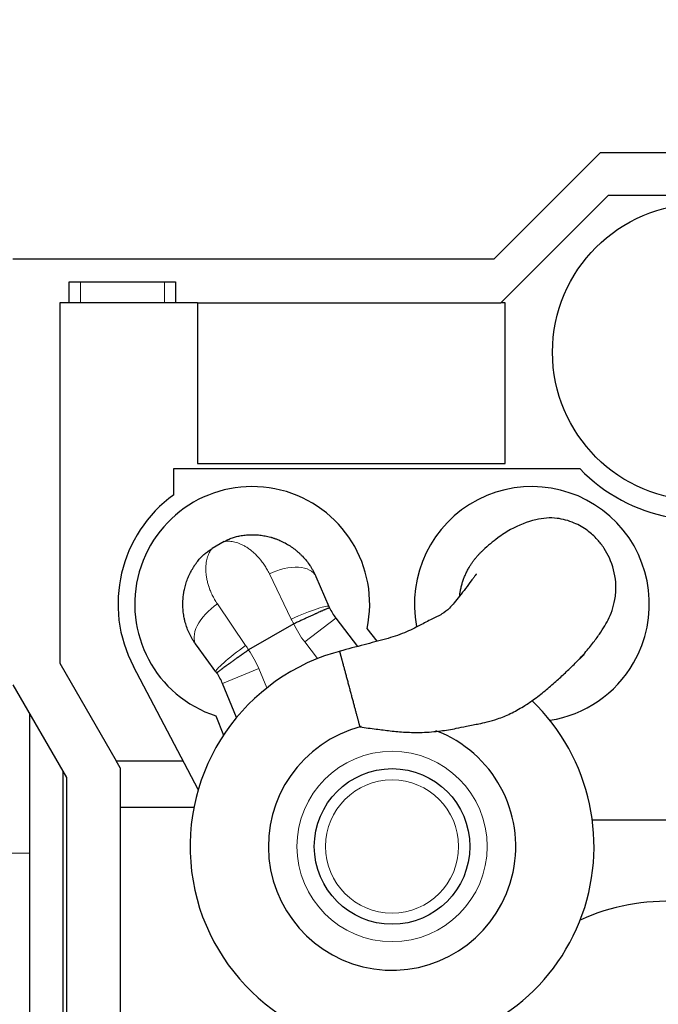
# Model space of a CAD drawing. Header units: inches. Extents: x 0 to 20790, y -12 to 14700.
# Tile 158 of 184: x 10242 to 10813, y 10343 to 11222. Entities that reach past the tile are written whole.
import ezdxf

# ---------------------------------------------------------------- set-up
doc = ezdxf.new("R2010")
doc.units = ezdxf.units.IN
doc.layers.add('1', color=7, linetype='Continuous', true_color=0xffffff)
doc.layers.add('254', color=7, linetype='Continuous', true_color=0xffffff)
doc.styles.add('latin_extended', font='simplex.shx')
doc.dimstyles.get("Standard").update_dxf_attribs({"dimtxt": 0.18, "dimasz": 0.18, "dimexe": 0.18, "dimexo": 0.0625, "dimgap": 0.09, "dimtad": 0, "dimtih": 1, "dimtoh": 1, "dimdec": 4, "dimzin": 0, "dimdsep": 46, "dimtxsty": 'Standard', "dimcen": 0.09, "dimadec": 0, "dimazin": 0, "dimtfac": 1, "dimtdec": 4, "dimtofl": 0, "dimtmove": 0, "dimatfit": 3, "dimfxl": 1, "dimtolj": 1, "dimtzin": 0, "dimarcsym": 0})

# ---------------------------------------------------------------- blocks, each defined once
blk = doc.blocks.new('_U15')
at = {"layer": '254', "color": 3, "linetype": 'Continuous', "lineweight": 13, "transparency": 16777216}
for p, q in [((8907.16, 12130.32), (8907.16, 13278.92)), ((11914.73, 9629.82), (11914.73, 13278.92)), ((9029.66, 13243.92), (11792.23, 13243.92))]:
    blk.add_line(p, q, dxfattribs=at)
at = {"layer": '254', "color": 3, "transparency": 16777216}
for points in [[(9029.66, 13264.33), (9029.66, 13223.5), (8907.16, 13243.92)], [(11792.23, 13223.5), (11792.23, 13264.33), (11914.73, 13243.92)]]:
    blk.add_solid(points, dxfattribs=at)
at = {"layer": 'Defpoints', "color": 0, "transparency": 16777216}
for p in [(11914.73, 13243.92), (8907.16, 12095.32), (11914.73, 9594.82)]:
    blk.add_point(p, dxfattribs=at)
at = {"layer": '254', "color": 2, "lineweight": 13, "transparency": 16777216, "insert": (10195.11, 13427.67), "char_height": 122.5, "attachment_point": 1, "style": 'latin_extended'}
blk.add_mtext('\\A1;3008', dxfattribs=at)

msp = doc.modelspace()

# ---------------------------------------------------------------- linework, layer by layer
at = {"layer": '1', "color": 2, "linetype": 'Continuous', "lineweight": 25}
for p, q in [((10761.227, 11103.324), (10666.227, 11008.324)), ((10941.227, 11103.324), (10761.227, 11103.324)), ((10768.482, 11065.324), (10672.482, 10969.324)), ((10934.043, 11065.324), (10768.482, 11065.324)), ((10666.227, 11008.324), (10236.227, 11008.324)), ((10286.727, 10988.324), (10296.727, 10988.324)), ((10286.727, 10969.324), (10286.727, 10988.324)), ((10296.727, 10988.324), (10371.727, 10988.324)), ((10371.727, 10988.324), (10381.727, 10988.324)), ((10381.727, 10988.324), (10381.727, 10969.324)), ((10401.227, 10969.324), (10278.227, 10969.324)), ((10278.227, 10969.324), (10278.227, 10647.584)), ((10401.227, 10969.324), (10401.227, 10825.824)), ((10401.227, 10969.324), (10672.482, 10969.324)), ((10676.227, 10969.324), (10672.482, 10969.324)), ((10676.227, 10825.824), (10676.227, 10969.324)), ((10380.327, 10797.992), (10380.327, 10821.324)), ((10380.327, 10821.324), (10743.135, 10821.324)), ((10401.227, 10825.824), (10676.227, 10825.824)), ((10425.272, 10756.183), (10414.399, 10749.905)), ((10507.103, 10725.109), (10518.81, 10698.259)), ((10524.975, 10687.804), (10544.423, 10662.459)), ((10487.342, 10682.605), (10447.085, 10659.363)), ((10562.012, 10667.127), (10552.966, 10678.456)), ((10417.794, 10639.938), (10400.395, 10663.501)), ((10747.105, 10655.261), (10747.127, 10655.275)), ((10278.227, 10647.584), (10328.755, 10560.214)), ((10402.082, 10534.799), (10344.192, 10644.531)), ((10236.227, 10628.324), (10284.227, 10545.324)), ((10436.314, 10599.077), (10423.766, 10629.37)), ((10251.227, 10602.385), (10251.227, 10195.754)), ((10417.866, 10600.456), (10424.597, 10583.274)), ((10332.227, 10554.209), (10328.755, 10560.214)), ((10328.755, 10560.214), (10388.674, 10560.214)), ((10281.227, 10190.705), (10281.227, 10550.505)), ((10332.227, 10554.209), (10332.227, 10518.645)), ((10284.227, 10545.324), (10284.227, 10190.84)), ((10332.227, 10518.645), (10332.227, 10323.859)), ((10398.125, 10518.645), (10332.227, 10518.645)), ((10903.727, 10507.324), (10754.268, 10507.324))]:
    msp.add_line(p, q, dxfattribs=at)
at = {"layer": '1', "color": 110, "linetype": 'Continuous', "lineweight": 13}
for p, q in [((10296.727, 10988.324), (10296.727, 10969.324)), ((10371.727, 10969.324), (10371.727, 10988.324)), ((10485.144, 10687.012), (10465.602, 10727.434)), ((10419.132, 10700.605), (10444.368, 10663.469)), ((10524.975, 10687.804), (10497.208, 10666.497)), ((10508.632, 10651.608), (10497.208, 10666.497)), ((10456.102, 10642.764), (10423.766, 10629.37)), ((10456.102, 10642.764), (10463.283, 10625.427)), ((10231.371, 10477.824), (10251.227, 10477.824))]:
    msp.add_line(p, q, dxfattribs=at)
at = {"layer": '1', "color": 2, "linetype": 'Continuous', "lineweight": 25}
for centre, radius in [((10851.227, 10925.324), 132.5), ((10575.27, 10483.824), 69.5)]:
    msp.add_circle(centre, radius, dxfattribs=at)
at = {"layer": '1', "color": 110, "linetype": 'Continuous', "lineweight": 13}
for radius in [85, 59.5]:
    msp.add_circle((10575.27, 10483.824), radius, dxfattribs=at)
at = {"layer": '1', "color": 2, "linetype": 'Continuous', "lineweight": 25}
for centre, radius, start, end in [((10851.227, 10925.324), 150, 223.894554, 294.494648), ((10450.27, 10700.33), 105, 347.975372, 252.024628), ((10700.27, 10700.33), 105, 330.000033, 191.040033), ((10450.327, 10700.524), 120, 125.685335, 207.8145), ((10564.643, 10718.242), 50, 205.283936, 217.5), ((10575.27, 10483.824), 180.534, 104.14125, 270), ((10700.27, 10700.33), 105, 278.767533, 330.000033), ((10377.572, 10610.236), 50, 22.5, 34.716108), ((10575.27, 10483.824), 180.534, 270, 46.220625), ((10575.27, 10483.824), 110.534, 104.43375, 69.21), ((10821.227, 10245.324), 189.5, 59.92875, 114.24375)]:
    msp.add_arc(centre, radius, start, end, dxfattribs=at)
at = {"layer": '1', "color": 110, "linetype": 'Continuous', "lineweight": 13}
for centre, start, end in [((10564.643, 10718.242), 204.746026, 217.5), ((10377.572, 10610.236), 22.5, 35.254018)]:
    msp.add_arc(centre, 85, start, end, dxfattribs=at)
for centre, major_axis, ratio, start_param, end_param in [((10475.02, 10711.121), (32.083, 13.988), 0.5357759, 0, 1.631231), ((10428.55, 10684.292), (28.155, 20.791), 0.5357746, 1.5103602, 3.1415927), ((10486.726, 10684.271), (32.083, 13.988), 0.0898484, 0, 1.5809431), ((10445.95, 10660.729), (28.155, 20.791), 0.0898474, 1.5606494, 3.1415927)]:
    msp.add_ellipse(centre, major_axis=major_axis, ratio=ratio, start_param=start_param, end_param=end_param, dxfattribs=at)
at = {"layer": '1', "color": 2, "linetype": 'Continuous', "lineweight": 25}
for points, knots in [([(10546.669, 10590.562), (10551.482, 10589.948), (10560.493, 10588.83), (10573.911, 10587.021), (10587.671, 10585.746), (10602.781, 10585.525), (10618.068, 10586.752), (10631.078, 10589.001), (10640.692, 10591.04), (10647.411, 10592.383), (10653.603, 10593.553), (10660.952, 10595.106), (10670.533, 10597.953), (10681.411, 10602.443), (10691.879, 10608.242), (10702.224, 10615.203), (10711.973, 10622.718), (10721.572, 10631), (10730.173, 10639.001), (10738.609, 10647.051), (10747.005, 10655.811), (10754.455, 10664.881), (10760.721, 10673.549), (10765.316, 10680.648), (10769.316, 10687.871), (10772.787, 10696.494), (10775.238, 10707.374), (10775.648, 10723.278), (10771.821, 10737.944), (10764.96, 10750.367), (10758.193, 10759.084), (10749.328, 10766.955), (10736.97, 10773.925), (10721.252, 10778.061), (10703.008, 10776.607), (10684.115, 10769.109), (10669.121, 10759.351), (10660.971, 10752.576), (10656.69, 10748.557)], [0, 0, 0, 0, 0.0280925, 0.0526268, 0.0785866, 0.1083767, 0.140774, 0.1688413, 0.1871084, 0.1995552, 0.2095132, 0.2241218, 0.2434268, 0.2679234, 0.2946639, 0.3148944, 0.3409558, 0.3657677, 0.3883632, 0.4102003, 0.4371098, 0.4674638, 0.4947503, 0.5209276, 0.545238, 0.5680773, 0.5909105, 0.6151635, 0.658787, 0.677283, 0.6969759, 0.7233635, 0.757757, 0.8020655, 0.8581982, 0.9232032, 0.9589852, 1, 1, 1, 1]), ([(10425.272, 10756.183), (10425.857, 10756.52), (10426.446, 10756.843), (10427.636, 10757.458), (10428.836, 10758.044), (10430.667, 10758.837), (10431.908, 10759.309), (10433.784, 10759.975), (10435.054, 10760.363), (10436.99, 10760.861), (10438.291, 10761.165), (10439.612, 10761.411), (10440.277, 10761.52)], [0, 0, 0, 0, 0.125, 0.125, 0.25, 0.375, 0.5, 0.5, 0.75, 0.75, 0.875, 1, 1, 1, 1]), ([(10440.277, 10761.52), (10441.866, 10761.779), (10443.459, 10761.976), (10446.652, 10762.246), (10448.252, 10762.318), (10451.458, 10762.34), (10453.064, 10762.288), (10456.28, 10762.059), (10457.891, 10761.882), (10461.114, 10761.396), (10462.728, 10761.089), (10465.149, 10760.524), (10465.956, 10760.319), (10466.966, 10760.041), (10467.168, 10759.984), (10467.571, 10759.868), (10468.175, 10759.691), (10468.979, 10759.443), (10469.58, 10759.247), (10469.98, 10759.114), (10470.18, 10759.047), (10470.779, 10758.842), (10471.176, 10758.701), (10472.365, 10758.266), (10473.151, 10757.96), (10475.492, 10756.993), (10477.029, 10756.284), (10480.051, 10754.736), (10481.536, 10753.897), (10484.453, 10752.084), (10485.885, 10751.111), (10487.637, 10749.806), (10487.986, 10749.541), (10488.506, 10749.136), (10488.68, 10749), (10489.024, 10748.726), (10489.883, 10748.036), (10490.726, 10747.321), (10491.721, 10746.439), (10492.214, 10745.992), (10492.702, 10745.537), (10493.025, 10745.231), (10493.186, 10745.077), (10493.986, 10744.304), (10494.612, 10743.673), (10496.447, 10741.741), (10497.614, 10740.402), (10499.833, 10737.622), (10500.886, 10736.181), (10502.375, 10733.943), (10503.339, 10732.426), (10504.242, 10730.856), (10505.114, 10729.26), (10505.535, 10728.449), (10506.344, 10726.799), (10506.732, 10725.961), (10507.103, 10725.109)], [0, 0, 0, 0, 0.0625, 0.0625, 0.125, 0.125, 0.1875, 0.1875, 0.25, 0.25, 0.3125, 0.3125, 0.34375, 0.34375, 0.3515625, 0.3515625, 0.359375, 0.375, 0.3828125, 0.3828125, 0.390625, 0.390625, 0.40625, 0.40625, 0.4375, 0.4375, 0.5, 0.5, 0.5625, 0.5625, 0.625, 0.625, 0.640625, 0.640625, 0.6484375, 0.6484375, 0.65625, 0.6875, 0.6875, 0.703125, 0.7109375, 0.7109375, 0.71875, 0.71875, 0.75, 0.75, 0.8125, 0.8125, 0.875, 0.875, 0.90625, 0.9375, 0.9375, 0.96875, 0.96875, 1, 1, 1, 1]), ([(10402.275, 10739.579), (10402.702, 10740.101), (10403.576, 10741.122), (10404.489, 10742.097), (10405.888, 10743.524), (10406.859, 10744.43), (10408.374, 10745.722), (10409.404, 10746.56), (10411.006, 10747.749), (10412.667, 10748.869), (10413.815, 10749.568), (10414.399, 10749.905)], [0, 0, 0, 0, 0.125, 0.25, 0.25, 0.5, 0.5, 0.625, 0.75, 0.875, 1, 1, 1, 1]), ([(10635.704, 10707.832), (10635.777, 10708.459), (10636.011, 10710.256), (10636.523, 10713.206), (10637.321, 10716.663), (10638.307, 10720.074), (10639.476, 10723.427), (10640.825, 10726.707), (10642.352, 10729.909), (10643.941, 10732.818), (10645.545, 10735.444), (10647.129, 10737.799), (10648.813, 10740.08), (10650.597, 10742.287), (10652.101, 10743.99), (10653.268, 10745.233), (10654.059, 10746.046), (10654.864, 10746.846), (10655.684, 10747.632), (10656.297, 10748.201), (10656.636, 10748.508), (10656.695, 10748.561)], [0, 0, 0, 0, 0.0404452, 0.1160909, 0.1917414, 0.2676232, 0.3434932, 0.4191395, 0.494789, 0.5706681, 0.6313895, 0.69194, 0.7524357, 0.8129927, 0.8737268, 0.8979567, 0.9221872, 0.9464257, 0.9706796, 0.9949563, 1, 1, 1, 1]), ([(10400.395, 10663.501), (10399.842, 10664.249), (10399.31, 10665.004), (10398.286, 10666.53), (10397.793, 10667.3), (10396.847, 10668.854), (10395.939, 10670.422), (10395.106, 10672.015), (10393.913, 10674.426), (10393.191, 10676.058), (10391.893, 10679.371), (10391.317, 10681.052), (10390.561, 10683.608), (10390.327, 10684.466), (10390.085, 10685.438), (10390.059, 10685.546), (10390.006, 10685.762), (10389.98, 10685.871), (10389.902, 10686.195), (10389.752, 10686.845), (10389.612, 10687.494), (10389.347, 10688.791), (10389.19, 10689.654), (10388.914, 10691.378), (10388.794, 10692.239), (10388.492, 10694.816), (10388.363, 10696.529), (10388.248, 10699.942), (10388.261, 10701.642), (10388.425, 10705.029), (10388.577, 10706.716), (10388.852, 10708.815), (10388.911, 10709.234), (10389.007, 10709.863), (10389.04, 10710.072), (10389.108, 10710.49), (10389.213, 10711.116), (10389.327, 10711.74), (10389.448, 10712.362), (10389.49, 10712.568), (10389.574, 10712.981), (10389.617, 10713.187), (10390.016, 10715.035), (10390.433, 10716.646), (10391.385, 10719.806), (10391.921, 10721.356), (10393.107, 10724.394), (10393.757, 10725.883), (10395.169, 10728.799), (10395.93, 10730.227), (10397.155, 10732.322), (10397.577, 10733.012), (10398.122, 10733.866), (10398.232, 10734.036), (10398.453, 10734.375), (10398.565, 10734.544), (10398.902, 10735.05), (10399.13, 10735.385), (10400.284, 10737.046), (10401.256, 10738.333), (10402.275, 10739.579)], [0, 0, 0, 0, 0.03125, 0.03125, 0.0625, 0.0625, 0.09375, 0.125, 0.125, 0.1875, 0.1875, 0.25, 0.25, 0.28125, 0.28125, 0.2851562, 0.2851562, 0.2890625, 0.2890625, 0.296875, 0.3125, 0.3125, 0.34375, 0.34375, 0.375, 0.375, 0.4375, 0.4375, 0.5, 0.5, 0.5625, 0.5625, 0.578125, 0.578125, 0.5859375, 0.5859375, 0.59375, 0.609375, 0.609375, 0.6171875, 0.6171875, 0.625, 0.625, 0.6875, 0.6875, 0.75, 0.75, 0.8125, 0.8125, 0.875, 0.875, 0.90625, 0.90625, 0.9140625, 0.9140625, 0.921875, 0.921875, 0.9375, 0.9375, 1, 1, 1, 1]), ([(10650.758, 10727.3), (10650.754, 10727.303), (10650.612, 10727.391), (10650.225, 10726.844), (10648.216, 10724.081), (10645.452, 10720.391), (10641.2, 10714.779), (10635.889, 10707.742), (10630.942, 10701.733), (10626.19, 10695.895), (10619.556, 10690.956), (10610.331, 10686.788), (10599.458, 10680.92), (10586.003, 10674.094), (10568.968, 10668.746), (10549.458, 10663.923), (10535.808, 10660.16), (10528.552, 10658.175)], [0, 0, 0, 0, 0.0022674, 0.0739589, 0.1059198, 0.1380532, 0.1994731, 0.2532301, 0.2992623, 0.339428, 0.3942896, 0.4596512, 0.5367893, 0.6327097, 0.7429155, 0.8638222, 1, 1, 1, 1]), ([(10519.433, 10696.886), (10519.432, 10696.887), (10519.432, 10696.888), (10519.431, 10696.889), (10519.431, 10696.889), (10519.431, 10696.89), (10519.431, 10696.89), (10519.429, 10696.892), (10519.424, 10696.897), (10519.411, 10696.904), (10519.392, 10696.907), (10519.344, 10696.908), (10519.255, 10696.898), (10519.046, 10696.845), (10518.856, 10696.785), (10518.694, 10696.731), (10518.637, 10696.711), (10518.517, 10696.669), (10518.454, 10696.646), (10518.255, 10696.574), (10518.111, 10696.519), (10517.642, 10696.34), (10516.925, 10696.054), (10516.023, 10695.679), (10515.277, 10695.363), (10514.951, 10695.224), (10514.607, 10695.076), (10514.467, 10695.016), (10514.397, 10694.986), (10514.184, 10694.894), (10514.039, 10694.831), (10513.599, 10694.641), (10512.993, 10694.377), (10512.349, 10694.094), (10511.355, 10693.656), (10510.655, 10693.345), (10509.55, 10692.852), (10508.794, 10692.514), (10508, 10692.157), (10507.492, 10691.928), (10507.39, 10691.882), (10507.184, 10691.789), (10506.875, 10691.649), (10506.562, 10691.507), (10505.931, 10691.222), (10505.504, 10691.028), (10504.205, 10690.438), (10503.316, 10690.032), (10501.945, 10689.404), (10501.019, 10688.979), (10499.595, 10688.324), (10498.621, 10687.874), (10498.004, 10687.589), (10497.88, 10687.532), (10497.632, 10687.417), (10497.26, 10687.245), (10496.887, 10687.072), (10496.14, 10686.726), (10495.139, 10686.261), (10494.129, 10685.791), (10492.61, 10685.083), (10491.589, 10684.605), (10490.045, 10683.882), (10489.012, 10683.397), (10487.971, 10682.907), (10487.448, 10682.661)], [0, 0, 0, 0, 0.0019531, 0.0019531, 0.0024414, 0.0024414, 0.0029297, 0.0039062, 0.0078125, 0.015625, 0.03125, 0.03125, 0.0625, 0.09375, 0.125, 0.125, 0.140625, 0.140625, 0.15625, 0.15625, 0.1875, 0.1875, 0.25, 0.3125, 0.3125, 0.34375, 0.3515625, 0.3515625, 0.359375, 0.359375, 0.375, 0.375, 0.40625, 0.4375, 0.4375, 0.5, 0.5, 0.53125, 0.5625, 0.5625, 0.5703125, 0.5703125, 0.578125, 0.59375, 0.59375, 0.625, 0.625, 0.6875, 0.6875, 0.71875, 0.75, 0.78125, 0.78125, 0.7890625, 0.7890625, 0.796875, 0.8125, 0.8125, 0.84375, 0.875, 0.875, 0.9375, 0.9375, 0.96875, 1, 1, 1, 1]), ([(10446.983, 10659.298), (10446.509, 10658.969), (10445.564, 10658.312), (10444.627, 10657.66), (10443.229, 10656.685), (10442.305, 10656.039), (10440.932, 10655.078), (10440.02, 10654.439), (10439.117, 10653.804), (10438.443, 10653.33), (10438.107, 10653.093), (10437.772, 10652.857), (10437.549, 10652.7), (10437.437, 10652.621), (10436.882, 10652.23), (10436.006, 10651.611), (10434.726, 10650.705), (10433.895, 10650.115), (10432.666, 10649.242), (10431.87, 10648.675), (10430.709, 10647.845), (10430.328, 10647.573), (10429.765, 10647.169), (10429.486, 10646.969), (10429.21, 10646.77), (10429.027, 10646.639), (10428.936, 10646.573), (10428.483, 10646.248), (10427.778, 10645.739), (10427.107, 10645.253), (10426.127, 10644.543), (10425.508, 10644.092), (10424.632, 10643.45), (10424.065, 10643.034), (10423.533, 10642.641), (10423.148, 10642.355), (10423.021, 10642.261), (10422.835, 10642.123), (10422.774, 10642.077), (10422.652, 10641.986), (10422.352, 10641.762), (10422.069, 10641.549), (10421.422, 10641.061), (10420.646, 10640.468), (10420.04, 10639.989), (10419.65, 10639.673), (10419.531, 10639.575), (10419.369, 10639.44), (10419.318, 10639.396), (10419.221, 10639.313), (10419.175, 10639.273), (10419.048, 10639.16), (10418.901, 10639.026), (10418.75, 10638.871), (10418.697, 10638.8), (10418.674, 10638.758), (10418.667, 10638.74), (10418.667, 10638.724), (10418.668, 10638.718), (10418.669, 10638.716), (10418.669, 10638.715), (10418.67, 10638.715), (10418.67, 10638.714), (10418.67, 10638.713), (10418.671, 10638.713), (10418.671, 10638.712)], [0, 0, 0, 0, 0.03125, 0.0625, 0.0625, 0.125, 0.125, 0.15625, 0.1875, 0.1875, 0.203125, 0.2109375, 0.2109375, 0.21875, 0.21875, 0.25, 0.28125, 0.3125, 0.3125, 0.375, 0.375, 0.40625, 0.40625, 0.421875, 0.4296875, 0.4296875, 0.4375, 0.4375, 0.46875, 0.5, 0.5, 0.5625, 0.5625, 0.59375, 0.625, 0.625, 0.640625, 0.640625, 0.6484375, 0.6484375, 0.65625, 0.6875, 0.6875, 0.75, 0.8125, 0.8125, 0.84375, 0.84375, 0.859375, 0.859375, 0.875, 0.875, 0.90625, 0.9375, 0.96875, 0.96875, 0.984375, 0.9921875, 0.9960937, 0.9970703, 0.9975586, 0.9975586, 0.9980469, 0.9980469, 1, 1, 1, 1]), ([(10529.471, 10654.745), (10529.456, 10654.803), (10529.425, 10654.917), (10529.381, 10655.084), (10529.337, 10655.247), (10529.295, 10655.405), (10529.253, 10655.559), (10529.213, 10655.709), (10529.174, 10655.854), (10529.137, 10655.995), (10529.1, 10656.131), (10529.065, 10656.263), (10529.031, 10656.391), (10528.997, 10656.514), (10528.966, 10656.633), (10528.935, 10656.747), (10528.905, 10656.858), (10528.877, 10656.963), (10528.85, 10657.065), (10528.824, 10657.162), (10528.799, 10657.254), (10528.776, 10657.342), (10528.753, 10657.426), (10528.732, 10657.506), (10528.712, 10657.581), (10528.693, 10657.651), (10528.675, 10657.717), (10528.658, 10657.779), (10528.643, 10657.837), (10528.629, 10657.89), (10528.611, 10657.956), (10528.592, 10658.027), (10528.574, 10658.094), (10528.561, 10658.141), (10528.554, 10658.169), (10528.552, 10658.175), (10528.552, 10658.175)], [0, 0, 0, 0, 0.0259041, 0.0517533, 0.0775508, 0.1032999, 0.1290039, 0.1546661, 0.1802899, 0.2058787, 0.2314358, 0.2569646, 0.2824685, 0.3079509, 0.3334152, 0.3588649, 0.3843034, 0.4097342, 0.4351606, 0.4605861, 0.4860141, 0.5114481, 0.5368916, 0.5623479, 0.5878205, 0.6133128, 0.6388282, 0.6643701, 0.689942, 0.7155471, 0.741189, 0.7938027, 0.8463796, 0.8989499, 0.9515434, 1, 1, 1, 1]), ([(10546.669, 10590.562), (10546.67, 10590.561), (10546.662, 10590.591), (10546.623, 10590.733), (10546.556, 10590.986), (10546.46, 10591.345), (10546.336, 10591.805), (10546.185, 10592.368), (10546.008, 10593.031), (10545.804, 10593.793), (10545.574, 10594.65), (10545.32, 10595.599), (10545.041, 10596.639), (10544.739, 10597.768), (10544.414, 10598.978), (10544.069, 10600.268), (10543.703, 10601.633), (10543.317, 10603.072), (10542.914, 10604.577), (10542.494, 10606.144), (10542.059, 10607.768), (10541.609, 10609.446), (10541.147, 10611.172), (10540.673, 10612.941), (10540.189, 10614.747), (10539.695, 10616.589), (10539.195, 10618.455), (10538.691, 10620.337), (10538.184, 10622.229), (10537.675, 10624.13), (10537.165, 10626.031), (10536.657, 10627.927), (10536.152, 10629.812), (10535.651, 10631.683), (10535.156, 10633.53), (10534.67, 10635.345), (10534.193, 10637.126), (10533.726, 10638.868), (10533.271, 10640.566), (10532.83, 10642.21), (10532.405, 10643.797), (10532.042, 10645.152), (10531.735, 10646.296), (10531.481, 10647.244), (10531.236, 10648.159), (10531, 10649.042), (10530.772, 10649.893), (10530.577, 10650.618), (10530.413, 10651.23), (10530.278, 10651.736), (10530.147, 10652.223), (10530.022, 10652.691), (10529.901, 10653.14), (10529.786, 10653.571), (10529.676, 10653.982), (10529.571, 10654.375), (10529.504, 10654.624), (10529.471, 10654.745)], [0, 0, 0, 0, 0.0188706, 0.0396629, 0.0604581, 0.0813215, 0.1021798, 0.1229729, 0.1437665, 0.1646262, 0.1854784, 0.2062696, 0.2270653, 0.2479308, 0.268791, 0.2895875, 0.3103858, 0.3312514, 0.3521521, 0.3729755, 0.393788, 0.4146559, 0.4355518, 0.4564111, 0.4773, 0.4982843, 0.5192862, 0.5401968, 0.5610822, 0.582009, 0.6029535, 0.6238464, 0.6447545, 0.6657447, 0.6867105, 0.7076086, 0.7285055, 0.7494677, 0.7704569, 0.7913647, 0.8122575, 0.8332019, 0.8471468, 0.8610695, 0.8749897, 0.8889271, 0.9029015, 0.9169324, 0.9262857, 0.9355947, 0.9448651, 0.9541027, 0.963313, 0.9725021, 0.9816757, 0.9908397, 1, 1, 1, 1]), ([(10747.104, 10655.257), (10746.885, 10655.03), (10746.291, 10654.421), (10745.302, 10653.449), (10743.917, 10652.151), (10742.893, 10651.25), (10742.262, 10650.715)], [0, 0, 0, 0, 0.1427385, 0.3842558, 0.6262374, 1, 1, 1, 1])]:
    msp.add_open_spline(points, degree=3, knots=knots, dxfattribs=at)
at = {"layer": '1', "color": 110, "linetype": 'Continuous', "lineweight": 13}
for points, knots in [([(10414.399, 10749.905), (10413.924, 10749.335), (10413.474, 10748.729), (10412.628, 10747.446), (10412.233, 10746.772), (10411.504, 10745.36), (10411.169, 10744.623), (10410.56, 10743.086), (10410.286, 10742.286), (10409.803, 10740.624), (10409.593, 10739.762), (10409.241, 10737.977), (10409.098, 10737.053), (10408.885, 10735.142), (10408.814, 10734.155), (10408.773, 10732.881), (10408.768, 10732.624), (10408.761, 10732.107), (10408.76, 10731.846), (10408.765, 10731.057), (10408.779, 10730.525), (10408.85, 10728.913), (10408.938, 10727.815), (10409.2, 10725.574), (10409.374, 10724.431), (10409.813, 10722.101), (10410.078, 10720.914), (10410.706, 10718.495), (10411.069, 10717.264), (10411.538, 10715.855), (10411.591, 10715.698), (10411.698, 10715.384), (10411.753, 10715.226), (10411.919, 10714.753), (10412.033, 10714.437), (10412.385, 10713.488), (10412.632, 10712.853), (10413.414, 10710.942), (10413.988, 10709.66), (10414.934, 10707.73), (10415.264, 10707.085), (10415.953, 10705.793), (10416.312, 10705.146), (10417.062, 10703.85), (10417.453, 10703.201), (10418.267, 10701.903), (10418.691, 10701.254), (10419.132, 10700.605)], [0, 0, 0, 0, 0.0625, 0.0625, 0.125, 0.125, 0.1875, 0.1875, 0.25, 0.25, 0.3125, 0.3125, 0.375, 0.375, 0.4375, 0.4375, 0.453125, 0.453125, 0.46875, 0.46875, 0.5, 0.5, 0.5625, 0.5625, 0.625, 0.625, 0.6875, 0.6875, 0.75, 0.75, 0.7578125, 0.7578125, 0.765625, 0.765625, 0.78125, 0.78125, 0.8125, 0.8125, 0.875, 0.875, 0.90625, 0.90625, 0.9375, 0.9375, 0.96875, 0.96875, 1, 1, 1, 1]), ([(10465.602, 10727.434), (10465.26, 10728.141), (10464.909, 10728.832), (10464.193, 10730.186), (10463.826, 10730.849), (10463.079, 10732.146), (10462.698, 10732.781), (10461.924, 10734.024), (10461.53, 10734.632), (10460.331, 10736.416), (10459.508, 10737.554), (10458.244, 10739.187), (10457.818, 10739.718), (10457.172, 10740.498), (10456.955, 10740.754), (10456.629, 10741.135), (10456.52, 10741.261), (10456.301, 10741.512), (10456.192, 10741.636), (10455.206, 10742.747), (10454.321, 10743.676), (10452.541, 10745.429), (10451.645, 10746.253), (10449.846, 10747.798), (10448.943, 10748.52), (10447.133, 10749.867), (10446.227, 10750.493), (10444.866, 10751.36), (10444.412, 10751.638), (10443.732, 10752.037), (10443.506, 10752.166), (10443.054, 10752.42), (10442.829, 10752.543), (10441.705, 10753.145), (10440.815, 10753.577), (10439.054, 10754.347), (10438.182, 10754.686), (10436.46, 10755.274), (10435.608, 10755.523), (10433.928, 10755.935), (10433.098, 10756.098), (10431.462, 10756.339), (10430.656, 10756.418), (10429.069, 10756.492), (10428.288, 10756.488), (10426.754, 10756.396), (10426.004, 10756.309), (10425.272, 10756.183)], [0, 0, 0, 0, 0.03125, 0.03125, 0.0625, 0.0625, 0.09375, 0.09375, 0.125, 0.125, 0.1875, 0.1875, 0.21875, 0.21875, 0.234375, 0.234375, 0.2421875, 0.2421875, 0.25, 0.25, 0.3125, 0.3125, 0.375, 0.375, 0.4375, 0.4375, 0.5, 0.5, 0.53125, 0.53125, 0.546875, 0.546875, 0.5625, 0.5625, 0.625, 0.625, 0.6875, 0.6875, 0.75, 0.75, 0.8125, 0.8125, 0.875, 0.875, 0.9375, 0.9375, 1, 1, 1, 1])]:
    msp.add_open_spline(points, degree=3, knots=knots, dxfattribs=at)
at = {"layer": '1', "color": 2, "linetype": 'Continuous', "lineweight": 25}
for points in [[(10518.81, 10698.259), (10519.01, 10697.8), (10519.217, 10697.343), (10519.433, 10696.886)], [(10487.448, 10682.661), (10487.412, 10682.644), (10487.377, 10682.625), (10487.342, 10682.605)], [(10447.085, 10659.363), (10447.05, 10659.343), (10447.016, 10659.321), (10446.983, 10659.298)], [(10418.671, 10638.712), (10418.384, 10639.126), (10418.092, 10639.535), (10417.794, 10639.938)]]:
    msp.add_open_spline(points, degree=3, dxfattribs=at)
at = {"layer": '1', "color": 110, "linetype": 'Continuous', "lineweight": 13}
for points in [[(10487.342, 10682.605), (10486.59, 10684.067), (10485.857, 10685.536), (10485.144, 10687.012)], [(10444.368, 10663.469), (10445.289, 10662.114), (10446.194, 10660.745), (10447.085, 10659.363)]]:
    msp.add_open_spline(points, degree=3, dxfattribs=at)

# ---------------------------------------------------------------- dimensions: what is measured, and where the dimension line sits
at = {"layer": '254', "color": 2, "linetype": 'Continuous', "lineweight": 13}
dim = msp.add_linear_dim(base=(11914.727, 13243.916), p1=(8907.162, 12095.324), p2=(11914.727, 9594.824), dimstyle='Standard', override={"dimscale": 35, "dimtxt": 3.5, "dimasz": 3.5, "dimexe": 1, "dimexo": 1, "dimgap": 1.75, "dimtad": 1, "dimtih": 1, "dimtoh": 0, "dimdec": 0, "dimlfac": 1, "dimzin": 8, "dimdsep": 46, "dimlunit": 2, "dimtxsty": 'latin_extended', "dimsah": 1, "dimse1": 0, "dimse2": 0, "dimsd1": 0, "dimsd2": 0, "dimclrd": 3, "dimclre": 3, "dimclrt": 2, "dimtol": 0, "dimtm": -0.1, "dimtfac": 0.714286, "dimtdec": 3, "dimtofl": 1, "dimtmove": 0, "dimtzin": 8, "dimlwd": 13, "dimlwe": 13}, dxfattribs=at)
dim.commit()
dim.dimension.update_dxf_attribs({"geometry": '_U15', "text_midpoint": (10410.944, 13243.916), "dimtype": 160})

doc.saveas('drawing.dxf')
